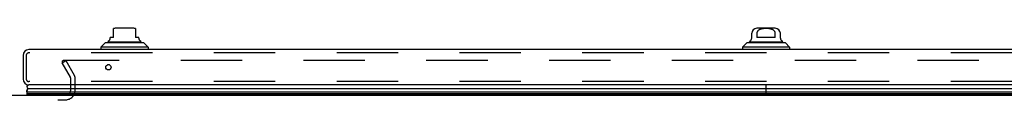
# Model space of a CAD drawing. Header units: inches. Extents: x 0 to 262, y 0 to 169.
# Tile 62 of 256: x 81.29 to 104.36, y 31.32 to 32.99. Entities that reach past the tile are written whole.
import ezdxf

# ---------------------------------------------------------------- set-up
doc = ezdxf.new("R2010")
doc.units = ezdxf.units.IN
doc.header["$LTSCALE"] = 14.384615
doc.header["$MEASUREMENT"] = 0
doc.linetypes.add('HIDDEN', pattern=[0.2, 0.1, -0.1])
doc.layers.get('0').update_dxf_attribs({"linetype": 'CONTINUOUS'})
doc.layers.add('DEFAULT_2', color=8, linetype='HIDDEN')
doc.layers.add('RIGHTHAND_DOOR_ASSEMBLY', color=7, linetype='CONTINUOUS')

msp = doc.modelspace()

# ---------------------------------------------------------------- linework, layer by layer
at = {"color": 7, "linetype": 'Continuous'}
msp.add_line((46.589, 31.42), (115.089, 31.42), dxfattribs=at)
at = {"layer": 'DEFAULT_2', "color": 8, "linetype": 'HIDDEN'}
for p, q in [((82.284, 32.181), (82.374, 32.233)), ((82.48, 31.841), (82.284, 32.181)), ((82.293, 32.168), (82.293, 32.22)), ((115.271, 32.233), (82.308, 32.233)), ((82.374, 32.233), (82.57, 31.893)), ((82.485, 31.535), (82.485, 31.825)), ((82.589, 31.535), (82.589, 31.825)), ((79.308, 31.316), (82.37, 31.316))]:
    msp.add_line(p, q, dxfattribs=at)
for points in [[(82.293, 32.22), (82.293, 32.22), (82.293, 32.222), (82.293, 32.224), (82.294, 32.225), (82.295, 32.227), (82.296, 32.228), (82.297, 32.229), (82.299, 32.23), (82.3, 32.231), (82.302, 32.232), (82.304, 32.232), (82.306, 32.233), (82.308, 32.233)], [(82.294, 32.214), (82.294, 32.215), (82.293, 32.217), (82.293, 32.219), (82.293, 32.22)]]:
    msp.add_lwpolyline(points, dxfattribs=at)
for centre, radius, start, end in [((82.452, 31.825), 0.033, 0, 30), ((82.452, 31.825), 0.137, 0, 30), ((82.37, 31.535), 0.219, 270, 360), ((82.37, 31.535), 0.115, 270, 360)]:
    msp.add_arc(centre, radius, start, end, dxfattribs=at)
at = {"layer": 'RIGHTHAND_DOOR_ASSEMBLY', "color": 7, "linetype": 'Continuous'}
for p, q in [((83.962, 32.99), (83.529, 32.99)), ((98.993, 32.99), (98.56, 32.99)), ((83.411, 32.761), (83.411, 32.774)), ((83.49, 32.774), (83.411, 32.774)), ((83.49, 32.774), (83.49, 32.983)), ((84.001, 32.983), (84.001, 32.774)), ((84.08, 32.774), (84.001, 32.774)), ((84.08, 32.761), (84.08, 32.774)), ((98.442, 32.761), (98.442, 32.872)), ((98.561, 32.872), (98.561, 32.774)), ((98.992, 32.774), (98.561, 32.774)), ((98.992, 32.774), (98.992, 32.872)), ((99.111, 32.761), (99.111, 32.872)), ((83.293, 32.648), (83.194, 32.549)), ((83.194, 32.549), (83.194, 32.49)), ((84.297, 32.549), (83.194, 32.549)), ((84.198, 32.648), (83.293, 32.648)), ((83.362, 32.675), (84.129, 32.675)), ((84.198, 32.648), (84.297, 32.549)), ((84.297, 32.549), (84.297, 32.49)), ((98.324, 32.648), (98.225, 32.549)), ((99.328, 32.549), (98.225, 32.549)), ((98.225, 32.549), (98.225, 32.49)), ((99.229, 32.648), (98.324, 32.648)), ((98.393, 32.675), (99.161, 32.675)), ((99.229, 32.648), (99.328, 32.549)), ((99.328, 32.549), (99.328, 32.49)), ((83.394, 32.135), (83.347, 32.135)), ((98.777, 31.42), (98.777, 31.665)), ((98.779, 31.42), (98.779, 31.665)), ((81.473, 31.432), (81.452, 31.42)), ((81.455, 31.498), (98.777, 31.498)), ((81.466, 31.45), (81.464, 31.455)), ((98.777, 31.455), (81.464, 31.455)), ((81.471, 31.441), (81.468, 31.445)), ((98.777, 31.441), (81.471, 31.441)), ((98.777, 31.432), (81.473, 31.432)), ((81.478, 31.566), (81.483, 31.573)), ((98.777, 31.573), (81.483, 31.573)), ((116.07, 31.573), (98.779, 31.573)), ((98.779, 31.498), (116.098, 31.498)), ((116.089, 31.455), (98.779, 31.455)), ((116.083, 31.441), (98.779, 31.441)), ((116.08, 31.432), (98.779, 31.432))]:
    msp.add_line(p, q, dxfattribs=at)
at = {"layer": 'RIGHTHAND_DOOR_ASSEMBLY', "color": 3, "linetype": 'Continuous'}
for p, q in [((81.37, 32.355), (81.37, 31.8)), ((116.048, 32.49), (81.505, 32.49)), ((116.048, 31.665), (81.505, 31.665))]:
    msp.add_line(p, q, dxfattribs=at)
at = {"layer": 'RIGHTHAND_DOOR_ASSEMBLY', "color": 8, "linetype": 'HIDDEN'}
for p, q in [((81.445, 32.355), (81.445, 31.8)), ((116.048, 32.415), (81.505, 32.415)), ((116.048, 31.74), (81.505, 31.74))]:
    msp.add_line(p, q, dxfattribs=at)
at = {"layer": 'RIGHTHAND_DOOR_ASSEMBLY', "color": 7, "linetype": 'Continuous'}
for points in [[(98.992, 32.872), (98.992, 32.876), (98.992, 32.881), (98.991, 32.885), (98.99, 32.889), (98.989, 32.894), (98.988, 32.898), (98.986, 32.902), (98.984, 32.907), (98.982, 32.911), (98.979, 32.915), (98.977, 32.919), (98.974, 32.923), (98.97, 32.928), (98.966, 32.932), (98.962, 32.936), (98.958, 32.94), (98.953, 32.943), (98.948, 32.947), (98.942, 32.951), (98.936, 32.954), (98.929, 32.958), (98.922, 32.961), (98.915, 32.964), (98.907, 32.967), (98.899, 32.969), (98.891, 32.972), (98.883, 32.974), (98.874, 32.975), (98.865, 32.977), (98.856, 32.978), (98.847, 32.98), (98.837, 32.981), (98.827, 32.982), (98.817, 32.982), (98.807, 32.983), (98.797, 32.983), (98.787, 32.983), (98.777, 32.983), (98.767, 32.983), (98.756, 32.983), (98.746, 32.983), (98.736, 32.982), (98.726, 32.982), (98.717, 32.981), (98.707, 32.98), (98.698, 32.979), (98.689, 32.977), (98.68, 32.975), (98.671, 32.974), (98.663, 32.972), (98.654, 32.969), (98.647, 32.967), (98.639, 32.964), (98.631, 32.961), (98.624, 32.958), (98.618, 32.954), (98.612, 32.951), (98.606, 32.947), (98.6, 32.943), (98.596, 32.94), (98.591, 32.936), (98.587, 32.932), (98.583, 32.928), (98.58, 32.923), (98.577, 32.919), (98.574, 32.915), (98.571, 32.911), (98.569, 32.907), (98.567, 32.902), (98.566, 32.898), (98.564, 32.894), (98.563, 32.889), (98.562, 32.885), (98.562, 32.881), (98.561, 32.876), (98.561, 32.872)], [(81.455, 31.498), (81.455, 31.506), (81.456, 31.514), (81.458, 31.521), (81.46, 31.529), (81.462, 31.537), (81.465, 31.544), (81.469, 31.552), (81.473, 31.559), (81.478, 31.566)], [(81.468, 31.445), (81.467, 31.448), (81.466, 31.45)]]:
    msp.add_lwpolyline(points, dxfattribs=at)
at = {"layer": 'RIGHTHAND_DOOR_ASSEMBLY', "color": 3, "linetype": 'Continuous'}
msp.add_circle((83.37, 32.077), 0.0625, dxfattribs=at)
at = {"layer": 'RIGHTHAND_DOOR_ASSEMBLY', "color": 7, "linetype": 'Continuous'}
for centre, radius, start, end in [((83.529, 32.872), 0.118, 90, 109.4747), ((83.962, 32.872), 0.118, 70.5215, 90), ((98.56, 32.872), 0.118, 90, 180), ((98.993, 32.872), 0.118, 0, 90), ((83.332, 32.761), 0.0787, 300, 360), ((84.159, 32.761), 0.0787, 180, 240), ((98.363, 32.761), 0.0787, 300, 360), ((99.19, 32.761), 0.0787, 180, 240), ((83.381, 32.626), 0.0492, 90, 153.8851), ((83.381, 32.675), 0.0197, 120, 180.1146), ((84.11, 32.626), 0.0492, 26.1149, 90), ((84.11, 32.675), 0.0197, 359.8854, 60), ((98.412, 32.626), 0.0492, 90, 153.8851), ((98.412, 32.675), 0.0197, 120, 180.1146), ((99.141, 32.626), 0.0492, 26.1149, 90), ((99.141, 32.675), 0.0197, 359.8854, 60), ((81.51, 31.615), 0.05, 95.6665, 237.3282), ((81.511, 31.487), 0.0569, 168.7115, 214.5669), ((81.501, 31.444), 0.03, 186.412, 203.7978)]:
    msp.add_arc(centre, radius, start, end, dxfattribs=at)
at = {"layer": 'RIGHTHAND_DOOR_ASSEMBLY', "color": 3, "linetype": 'Continuous'}
for centre, start, end in [((81.505, 32.355), 90, 180), ((81.505, 31.8), 180, 270)]:
    msp.add_arc(centre, 0.135, start, end, dxfattribs=at)
at = {"layer": 'RIGHTHAND_DOOR_ASSEMBLY', "color": 8, "linetype": 'HIDDEN'}
for centre, start, end in [((81.505, 32.355), 90, 180), ((81.505, 31.8), 180, 270)]:
    msp.add_arc(centre, 0.06, start, end, dxfattribs=at)
at = {"layer": 'RIGHTHAND_DOOR_ASSEMBLY', "color": 7, "linetype": 'Continuous'}
for start_param, end_param in [(2.674506, 3.140119), (-2.881148, -2.795492)]:
    msp.add_ellipse((81.72, 31.498), major_axis=(0.265, 0), ratio=0.632157, start_param=start_param, end_param=end_param, dxfattribs=at)

doc.saveas('drawing.dxf')
